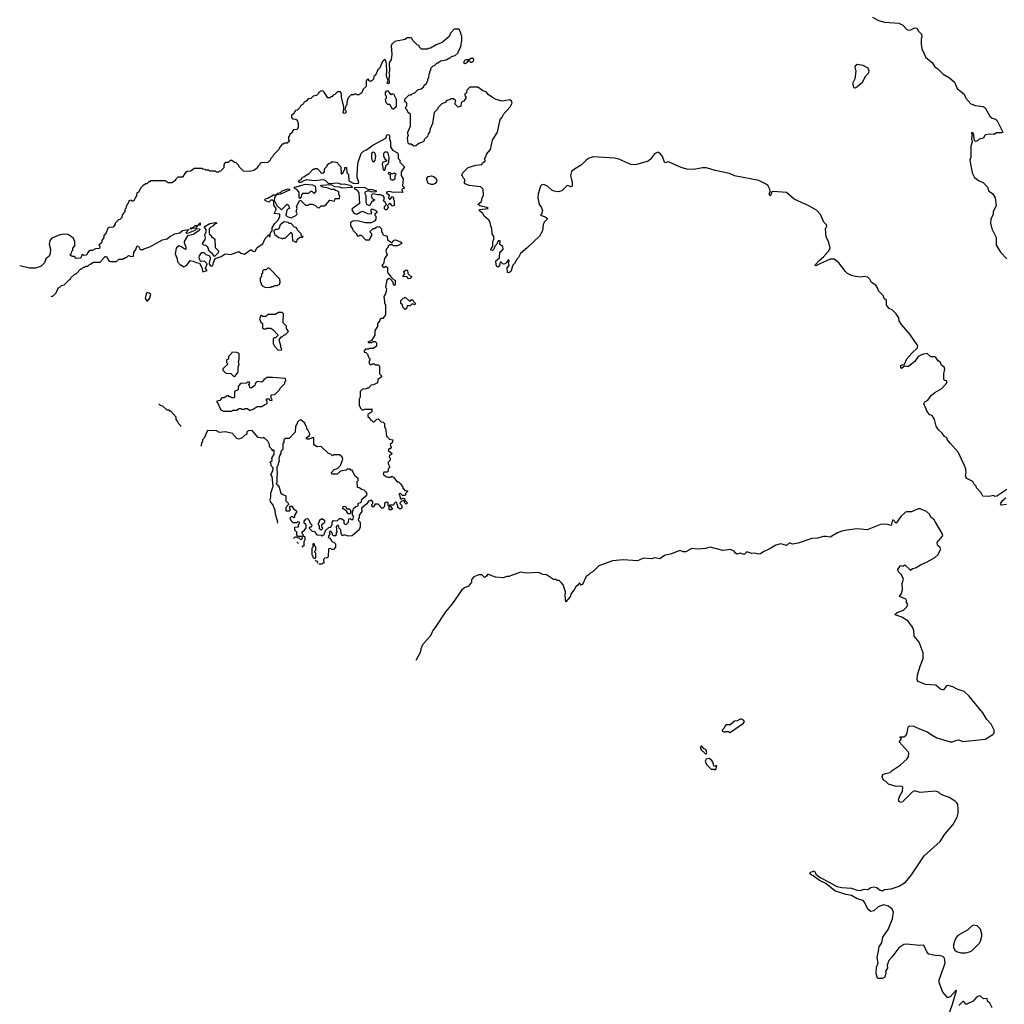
# Model space of a CAD drawing. Extents: x 1985742 to 2252716, y 78271 to 266492.
# Tile 78 of 250: x 1987742 to 1997913, y 183071 to 193246. Entities that reach past the tile are written whole.
import ezdxf

# ---------------------------------------------------------------- set-up
doc = ezdxf.new("R2010")
doc.units = 0

msp = doc.modelspace()

# ---------------------------------------------------------------- linework, layer by layer
at = {"layer": '0CON10XD'}
for points in [[(1996552, 193272), (1996615, 193237), (1996675, 193221), (1996825, 193212), (1996865, 193190), (1996905, 193146), (1996925, 193139), (1996948, 193142), (1996985, 193162), (1997009, 193159), (1997026, 193126), (1997059, 193095), (1997063, 193065), (1997056, 193045), (1997054, 192995), (1997061, 192945), (1997102, 192855), (1997168, 192805), (1997195, 192758), (1997225, 192737), (1997282, 192682), (1997348, 192645), (1997399, 192599), (1997428, 192535), (1997500, 192475), (1997516, 192436), (1997568, 192378), (1997615, 192361), (1997695, 192348), (1997716, 192335), (1997765, 192250), (1997789, 192229), (1997815, 192223), (1997835, 192207), (1997898, 192085), (1997885, 192078), (1997833, 192077), (1997809, 192061), (1997765, 192064), (1997720, 192055), (1997708, 192045), (1997698, 192022), (1997655, 192010), (1997636, 191994), (1997615, 191988), (1997607, 191997), (1997595, 192070), (1997585, 192080), (1997570, 192075), (1997580, 192065), (1997574, 192015), (1997583, 191985), (1997568, 191935), (1997566, 191825), (1997558, 191795), (1997582, 191665), (1997605, 191615), (1997655, 191580), (1997695, 191564), (1997739, 191515), (1997754, 191475), (1997791, 191451), (1997820, 191405), (1997829, 191321), (1997800, 191265), (1997800, 191235), (1997774, 191186), (1997772, 191145), (1997784, 191085), (1997831, 190995), (1997830, 190915), (1997874, 190844), (1997938, 190775)], [(1992635, 192436), (1992582, 192472), (1992565, 192497), (1992524, 192514), (1992475, 192550), (1992392, 192548), (1992362, 192518), (1992358, 192492), (1992340, 192475), (1992342, 192462), (1992350, 192455), (1992350, 192435), (1992328, 192402), (1992312, 192398), (1992302, 192388), (1992298, 192352), (1992272, 192342), (1992240, 192375), (1992240, 192395), (1992248, 192408), (1992225, 192430), (1992195, 192430), (1992188, 192422), (1992155, 192410), (1992138, 192392), (1992102, 192378), (1992060, 192335), (1992060, 192325), (1992023, 192287), (1992008, 192175), (1991983, 192117), (1991977, 192083), (1991963, 192067), (1991955, 192040), (1991922, 192008), (1991920, 191995), (1991910, 191985), (1991864, 191966), (1991835, 191942), (1991815, 191940), (1991785, 191960), (1991765, 191960), (1991755, 191970), (1991750, 192025), (1991760, 192055), (1991753, 192063), (1991752, 192085), (1991778, 192145), (1991780, 192265), (1991752, 192292), (1991748, 192308), (1991730, 192325), (1991730, 192345), (1991740, 192355), (1991740, 192385), (1991722, 192402), (1991720, 192425), (1991765, 192470), (1991785, 192470), (1991795, 192480), (1991825, 192490), (1991855, 192520), (1991888, 192532), (1991918, 192552), (1991922, 192568), (1991948, 192592), (1991952, 192608), (1991960, 192615), (1991960, 192635), (1991970, 192645), (1991972, 192688), (1991980, 192695), (1991980, 192715), (1991990, 192725), (1991990, 192745), (1992015, 192770), (1992028, 192772), (1992055, 192800), (1992065, 192800), (1992088, 192822), (1992147, 192833), (1992175, 192850), (1992185, 192850), (1992203, 192867), (1992240, 192875), (1992270, 192905), (1992270, 192915), (1992298, 192965), (1992310, 193035), (1992310, 193075), (1992300, 193095), (1992300, 193115), (1992292, 193122), (1992288, 193138), (1992275, 193150), (1992232, 193148), (1992192, 193108), (1992178, 193072), (1992105, 193010), (1992045, 192988), (1991987, 192953), (1991965, 192950), (1991955, 192940), (1991892, 192942), (1991872, 192962), (1991868, 192978), (1991852, 192982), (1991802, 193032), (1991798, 193048), (1991785, 193060), (1991745, 193060), (1991725, 193040), (1991618, 193022), (1991588, 192995), (1991580, 192975), (1991586, 192885), (1991578, 192835), (1991560, 192800), (1991564, 192715), (1991556, 192695), (1991562, 192665), (1991556, 192645), (1991558, 192592), (1991545, 192582), (1991538, 192595), (1991550, 192615), (1991532, 192662), (1991536, 192735), (1991527, 192815), (1991515, 192840), (1991490, 192815), (1991458, 192742), (1991442, 192728), (1991418, 192672), (1991402, 192658), (1991398, 192632), (1991375, 192610), (1991352, 192612), (1991345, 192630), (1991332, 192628), (1991320, 192615), (1991320, 192555), (1991292, 192528), (1991278, 192492), (1991245, 192470), (1991225, 192470), (1991215, 192480), (1991202, 192478), (1991195, 192470), (1991165, 192470), (1991135, 192440), (1991120, 192395), (1991120, 192365), (1991110, 192355), (1991105, 192330), (1991100, 192315), (1991110, 192305), (1991110, 192285), (1991095, 192278), (1991084, 192284), (1991092, 192325), (1991090, 192345), (1991068, 192445), (1991068, 192475), (1991055, 192500), (1991025, 192500), (1990998, 192472), (1990982, 192468), (1990965, 192450), (1990955, 192450), (1990945, 192440), (1990925, 192440), (1990888, 192498), (1990875, 192510), (1990852, 192508), (1990830, 192495), (1990830, 192485), (1990808, 192462), (1990773, 192457), (1990748, 192432), (1990722, 192428), (1990700, 192405), (1990680, 192395), (1990670, 192375), (1990645, 192360), (1990635, 192340), (1990608, 192312), (1990592, 192308), (1990580, 192295), (1990578, 192282), (1990550, 192255), (1990550, 192235), (1990562, 192222), (1990595, 192220), (1990608, 192208), (1990620, 192175), (1990620, 192135), (1990608, 192112), (1990572, 192108), (1990560, 192095), (1990558, 192082), (1990530, 192055), (1990528, 192042), (1990520, 192035), (1990520, 192005), (1990528, 191992), (1990505, 191970), (1990475, 191970), (1990465, 191960), (1990455, 191960), (1990422, 191918), (1990420, 191905), (1990365, 191850), (1990355, 191830), (1990332, 191808), (1990330, 191795), (1990305, 191770), (1990232, 191768), (1990222, 191758), (1990220, 191745), (1990200, 191725), (1990200, 191715), (1990162, 191688), (1990115, 191678), (1990055, 191680), (1990010, 191725), (1990005, 191740), (1989978, 191768), (1989962, 191772), (1989935, 191790), (1989915, 191790), (1989895, 191770), (1989865, 191770), (1989850, 191745), (1989850, 191715), (1989815, 191680), (1989802, 191678), (1989795, 191670), (1989775, 191670), (1989765, 191680), (1989705, 191680), (1989695, 191690), (1989665, 191690), (1989658, 191698), (1989635, 191700), (1989625, 191710), (1989545, 191710), (1989525, 191690), (1989505, 191680), (1989473, 191677), (1989454, 191666), (1989425, 191620), (1989375, 191620), (1989350, 191595), (1989350, 191585), (1989315, 191560), (1989275, 191560), (1989245, 191580), (1989095, 191580), (1989085, 191570), (1989075, 191570), (1989055, 191550), (1989045, 191550), (1989018, 191532), (1988990, 191505), (1988968, 191462), (1988952, 191458), (1988950, 191425), (1988918, 191372), (1988905, 191370), (1988895, 191380), (1988870, 191375), (1988870, 191365), (1988843, 191317), (1988840, 191295), (1988830, 191285), (1988830, 191265), (1988810, 191245), (1988810, 191235), (1988800, 191225), (1988798, 191202), (1988775, 191180), (1988762, 191178), (1988730, 191145), (1988728, 191132), (1988708, 191102), (1988665, 191100), (1988650, 191085), (1988637, 191043), (1988610, 191015), (1988610, 190995), (1988590, 190965), (1988588, 190942), (1988560, 190915), (1988570, 190905), (1988568, 190882), (1988525, 190880), (1988495, 190860), (1988465, 190860), (1988442, 190838), (1988438, 190822), (1988428, 190812), (1988405, 190810), (1988395, 190820), (1988382, 190808), (1988378, 190792), (1988368, 190782), (1988325, 190780), (1988308, 190798), (1988285, 190800), (1988260, 190815), (1988278, 190832), (1988280, 190855), (1988290, 190865), (1988290, 190885), (1988312, 190908), (1988312, 190955), (1988297, 190985), (1988275, 191007), (1988240, 191025), (1988205, 191031), (1988158, 191022), (1988075, 190987), (1988052, 190965), (1988047, 190925), (1988062, 190875), (1988058, 190825), (1988046, 190804), (1988012, 190775), (1987998, 190735), (1987965, 190700), (1987905, 190678), (1987845, 190678), (1987742, 190704)], [(1992345, 192794), (1992366, 192804), (1992375, 192820), (1992385, 192820), (1992398, 192808), (1992415, 192808), (1992432, 192825), (1992430, 192845), (1992404, 192846), (1992385, 192830), (1992355, 192831), (1992337, 192825), (1992328, 192805), (1992345, 192794)], [(1996375, 192543), (1996450, 192600), (1996482, 192665), (1996512, 192695), (1996518, 192715), (1996508, 192745), (1996455, 192773), (1996395, 192783), (1996373, 192767), (1996370, 192755), (1996380, 192715), (1996370, 192635), (1996348, 192595), (1996347, 192575), (1996355, 192544), (1996375, 192543)], [(1991605, 192320), (1991595, 192320), (1991565, 192370), (1991545, 192370), (1991528, 192388), (1991520, 192425), (1991530, 192435), (1991530, 192455), (1991520, 192465), (1991520, 192495), (1991535, 192510), (1991545, 192510), (1991575, 192470), (1991585, 192480), (1991605, 192480), (1991630, 192425), (1991630, 192345), (1991605, 192320)], [(1997939, 188391), (1997835, 188323), (1997815, 188320), (1997805, 188330), (1997755, 188320), (1997693, 188323), (1997676, 188356), (1997625, 188410), (1997622, 188425), (1997602, 188445), (1997588, 188475), (1997528, 188505), (1997520, 188515), (1997514, 188535), (1997520, 188565), (1997516, 188605), (1997500, 188645), (1997438, 188778), (1997357, 188865), (1997328, 188905), (1997320, 188925), (1997295, 188938), (1997272, 188975), (1997235, 189008), (1997209, 189045), (1997194, 189115), (1997167, 189155), (1997143, 189163), (1997119, 189189), (1997083, 189275), (1997092, 189298), (1997124, 189316), (1997161, 189365), (1997195, 189394), (1997268, 189435), (1997318, 189495), (1997320, 189515), (1997298, 189518), (1997288, 189528), (1997288, 189585), (1997298, 189635), (1997292, 189655), (1997266, 189676), (1997255, 189702), (1997230, 189720), (1997205, 189757), (1997195, 189762), (1997155, 189762), (1997115, 189797), (1997065, 189788), (1997025, 189766), (1996989, 189715), (1996925, 189664), (1996905, 189661), (1996883, 189667), (1996852, 189642), (1996845, 189650), (1996845, 189672), (1996865, 189682), (1996875, 189680), (1996883, 189687), (1996908, 189742), (1996959, 189801), (1997016, 189855), (1997019, 189875), (1996937, 189997), (1996851, 190095), (1996829, 190135), (1996824, 190165), (1996796, 190205), (1996755, 190247), (1996725, 190263), (1996696, 190295), (1996698, 190345), (1996671, 190365), (1996662, 190395), (1996615, 190445), (1996604, 190475), (1996585, 190503), (1996541, 190531), (1996524, 190565), (1996505, 190586), (1996465, 190593), (1996435, 190587), (1996375, 190591), (1996335, 190602), (1996294, 190624), (1996273, 190643), (1996205, 190732), (1996155, 190770), (1996115, 190771), (1996007, 190723), (1995965, 190702), (1995958, 190705), (1995964, 190715), (1996001, 190759), (1996045, 190796), (1996096, 190855), (1996113, 190885), (1996101, 190945), (1996072, 191002), (1996066, 191084), (1996079, 191111), (1996077, 191125), (1996050, 191155), (1996014, 191234), (1995975, 191278), (1995894, 191324), (1995742, 191392), (1995662, 191462), (1995525, 191472), (1995513, 191467), (1995495, 191422), (1995484, 191444), (1995493, 191475), (1995490, 191495), (1995475, 191528), (1995455, 191548), (1995376, 191586), (1995125, 191634), (1995075, 191656), (1994925, 191688), (1994872, 191705), (1994835, 191714), (1994795, 191714), (1994705, 191698), (1994635, 191701), (1994575, 191719), (1994445, 191777), (1994405, 191767), (1994380, 191840), (1994355, 191867), (1994335, 191877), (1994300, 191860), (1994260, 191805), (1994235, 191784), (1994105, 191746), (1994055, 191751), (1993930, 191805), (1993885, 191816), (1993665, 191828), (1993625, 191814), (1993595, 191796), (1993545, 191746), (1993464, 191696), (1993444, 191676), (1993433, 191635), (1993448, 191565), (1993448, 191522), (1993435, 191520), (1993405, 191533), (1993395, 191530), (1993341, 191479), (1993305, 191469), (1993264, 191474), (1993240, 191485), (1993196, 191526), (1993155, 191544), (1993135, 191539), (1993121, 191525), (1993098, 191445), (1993096, 191405), (1993108, 191335), (1993134, 191304), (1993144, 191275), (1993134, 191236), (1993122, 191225), (1993170, 191210), (1993190, 191195), (1993190, 191185), (1993160, 191155), (1993150, 191125), (1993142, 191065), (1993111, 191009), (1992985, 190888), (1992915, 190830), (1992895, 190790), (1992880, 190775), (1992853, 190727), (1992835, 190710), (1992815, 190644), (1992795, 190631), (1992782, 190635), (1992777, 190683), (1992797, 190705), (1992792, 190735), (1992800, 190755), (1992795, 190768), (1992780, 190755), (1992769, 190731), (1992757, 190723), (1992735, 190720), (1992715, 190740), (1992705, 190740), (1992700, 190705), (1992685, 190690), (1992670, 190695), (1992663, 190713), (1992660, 190755), (1992698, 190785), (1992702, 190845), (1992720, 190855), (1992737, 190875), (1992733, 190903), (1992703, 190923), (1992705, 190960), (1992685, 190960), (1992670, 190925), (1992650, 190905), (1992640, 190875), (1992625, 190860), (1992610, 190865), (1992612, 190878), (1992630, 190905), (1992630, 190955), (1992640, 190975), (1992640, 191005), (1992623, 191033), (1992620, 191085), (1992608, 191115), (1992602, 191152), (1992590, 191175), (1992540, 191215), (1992528, 191245), (1992490, 191275), (1992494, 191286), (1992580, 191295), (1992567, 191307), (1992494, 191324), (1992480, 191335), (1992482, 191345), (1992511, 191369), (1992518, 191405), (1992532, 191428), (1992530, 191495), (1992505, 191520), (1992385, 191532), (1992345, 191550), (1992332, 191565), (1992340, 191575), (1992340, 191595), (1992322, 191612), (1992320, 191625), (1992310, 191635), (1992315, 191660), (1992375, 191718), (1992455, 191742), (1992515, 191750), (1992524, 191766), (1992550, 191785), (1992548, 191815), (1992562, 191838), (1992563, 191857), (1992606, 191904), (1992628, 192002), (1992677, 192085), (1992707, 192215), (1992725, 192238), (1992742, 192275), (1992809, 192345), (1992828, 192385), (1992822, 192405), (1992805, 192417), (1992725, 192404), (1992665, 192420), (1992635, 192436)], [(1988066, 190381), (1988075, 190390), (1988085, 190390), (1988120, 190425), (1988142, 190478), (1988158, 190482), (1988175, 190500), (1988200, 190505), (1988252, 190558), (1988265, 190560), (1988272, 190578), (1988315, 190620), (1988325, 190620), (1988375, 190670), (1988385, 190670), (1988402, 190688), (1988415, 190690), (1988425, 190700), (1988445, 190700), (1988462, 190718), (1988478, 190722), (1988505, 190740), (1988575, 190740), (1988625, 190800), (1988638, 190798), (1988661, 190761), (1988675, 190752), (1988685, 190748), (1988742, 190748), (1988768, 190772), (1988808, 190772), (1988832, 190788), (1988845, 190790), (1988865, 190810), (1988895, 190800), (1988918, 190802), (1988920, 190845), (1988940, 190865), (1988955, 190910), (1988970, 190905), (1988985, 190870), (1989015, 190870), (1989025, 190880), (1989085, 190898), (1989218, 190972), (1989265, 190980), (1989293, 191007), (1989345, 191032), (1989397, 191043), (1989425, 191068), (1989488, 191078), (1989460, 191045), (1989465, 191040), (1989485, 191042), (1989555, 191072), (1989572, 191088), (1989600, 191085), (1989602, 191075), (1989593, 191065), (1989535, 191028), (1989477, 191013), (1989442, 190955), (1989440, 190945), (1989457, 190895), (1989458, 190872), (1989430, 190885), (1989415, 190900), (1989385, 190910), (1989360, 190885), (1989348, 190825), (1989368, 190775), (1989373, 190743), (1989405, 190710), (1989415, 190710), (1989437, 190693), (1989469, 190711), (1989503, 190757), (1989535, 190752), (1989566, 190736), (1989599, 190729), (1989622, 190685), (1989635, 190640), (1989680, 190655), (1989660, 190675), (1989680, 190725), (1989652, 190752), (1989615, 190748), (1989608, 190755), (1989597, 190785), (1989598, 190805), (1989612, 190825), (1989625, 190840), (1989645, 190840), (1989665, 190820), (1989695, 190810), (1989705, 190800), (1989712, 190775), (1989702, 190755), (1989700, 190725), (1989710, 190705), (1989725, 190698), (1989738, 190705), (1989743, 190737), (1989762, 190778), (1989825, 190800), (1989865, 190828), (1989925, 190819), (1990005, 190850), (1990025, 190832), (1990065, 190822), (1990125, 190867), (1990137, 190867), (1990155, 190852), (1990176, 190854), (1990197, 190893), (1990255, 190930), (1990279, 190985), (1990300, 191005), (1990305, 191020), (1990318, 191018), (1990320, 191005), (1990330, 191005), (1990328, 191035), (1990341, 191059), (1990350, 191065), (1990350, 191095), (1990373, 191135), (1990408, 191172), (1990430, 191210), (1990428, 191238), (1990370, 191245), (1990393, 191285), (1990393, 191295), (1990368, 191328), (1990368, 191368), (1990352, 191382), (1990335, 191382), (1990315, 191360), (1990283, 191373), (1990270, 191385), (1990280, 191395), (1990305, 191402), (1990364, 191436), (1990390, 191435), (1990374, 191406), (1990372, 191382), (1990398, 191325), (1990445, 191280), (1990505, 191340), (1990518, 191328), (1990530, 191295), (1990515, 191290), (1990503, 191277), (1990493, 191225), (1990504, 191214), (1990545, 191200), (1990595, 191222), (1990606, 191234), (1990608, 191245), (1990598, 191265), (1990608, 191295), (1990602, 191315), (1990635, 191380), (1990648, 191378), (1990695, 191330), (1990725, 191330), (1990735, 191340), (1990765, 191340), (1990797, 191327), (1990820, 191305), (1990835, 191302), (1990858, 191322), (1990886, 191324), (1990905, 191332), (1990945, 191380), (1990995, 191370), (1991002, 191398), (1991045, 191400), (1991048, 191425), (1991040, 191435), (1991040, 191465), (1991030, 191475), (1991005, 191480), (1990992, 191492), (1990962, 191492), (1990919, 191509), (1990874, 191514), (1990852, 191525), (1990860, 191535), (1990955, 191542), (1990994, 191524), (1991045, 191520), (1991067, 191507), (1991180, 191515), (1991165, 191528), (1991095, 191548), (1991064, 191544), (1991035, 191558), (1990935, 191550), (1990905, 191582), (1990885, 191592), (1990785, 191582), (1990709, 191591), (1990678, 191582), (1990645, 191564), (1990634, 191564), (1990620, 191575), (1990632, 191588), (1990650, 191595), (1990662, 191618), (1990678, 191622), (1990715, 191650), (1990725, 191650), (1990775, 191700), (1990788, 191702), (1990795, 191710), (1990815, 191710), (1990850, 191675), (1990852, 191662), (1990875, 191660), (1990890, 191675), (1990890, 191705), (1990918, 191732), (1990920, 191745), (1990940, 191765), (1990965, 191770), (1990975, 191780), (1991025, 191770), (1991030, 191755), (1991060, 191725), (1991062, 191652), (1991068, 191652), (1991088, 191672), (1991092, 191688), (1991100, 191695), (1991102, 191718), (1991118, 191718), (1991120, 191665), (1991140, 191645), (1991142, 191582), (1991188, 191558), (1991237, 191553), (1991246, 191565), (1991230, 191615), (1991232, 191715), (1991240, 191775), (1991268, 191862), (1991295, 191888), (1991325, 191901), (1991391, 191949), (1991525, 192021), (1991536, 192055), (1991555, 192061), (1991564, 192045), (1991564, 192015), (1991574, 191984), (1991571, 191931), (1991595, 191898), (1991645, 191870), (1991652, 191855), (1991653, 191813), (1991670, 191795), (1991670, 191775), (1991717, 191727), (1991682, 191675), (1991682, 191635), (1991702, 191602), (1991698, 191528), (1991720, 191505), (1991692, 191498), (1991690, 191485), (1991700, 191465), (1991695, 191462), (1991625, 191464), (1991605, 191459), (1991555, 191472), (1991530, 191465), (1991530, 191455), (1991558, 191435), (1991553, 191405), (1991562, 191392), (1991568, 191392), (1991595, 191420), (1991607, 191407), (1991600, 191395), (1991610, 191375), (1991610, 191325), (1991585, 191320), (1991578, 191338), (1991562, 191348), (1991540, 191325), (1991548, 191305), (1991535, 191280), (1991522, 191282), (1991512, 191292), (1991512, 191315), (1991530, 191335), (1991519, 191359), (1991502, 191375), (1991509, 191405), (1991496, 191426), (1991468, 191438), (1991437, 191437), (1991395, 191448), (1991380, 191440), (1991373, 191425), (1991385, 191400), (1991410, 191385), (1991395, 191370), (1991385, 191370), (1991355, 191322), (1991328, 191338), (1991322, 191365), (1991322, 191425), (1991308, 191455), (1991314, 191466), (1991335, 191478), (1991357, 191477), (1991375, 191468), (1991425, 191470), (1991430, 191475), (1991388, 191488), (1991343, 191493), (1991303, 191513), (1991200, 191510), (1991198, 191505), (1991232, 191482), (1991247, 191457), (1991254, 191346), (1991175, 191290), (1991173, 191283), (1991192, 191255), (1991204, 191244), (1991225, 191238), (1991265, 191262), (1991285, 191268), (1991335, 191242), (1991375, 191240), (1991380, 191255), (1991373, 191263), (1991372, 191285), (1991385, 191292), (1991420, 191275), (1991430, 191265), (1991430, 191255), (1991410, 191235), (1991410, 191225), (1991420, 191215), (1991422, 191185), (1991407, 191163), (1991372, 191148), (1991315, 191147), (1991245, 191163), (1991192, 191168), (1991162, 191155), (1991158, 191145), (1991160, 191115), (1991180, 191085), (1991182, 191072), (1991220, 191035), (1991220, 191025), (1991235, 191010), (1991248, 191012), (1991255, 191020), (1991268, 191018), (1991315, 190970), (1991358, 190972), (1991362, 190988), (1991380, 191015), (1991380, 191035), (1991362, 191052), (1991362, 191058), (1991395, 191090), (1991405, 191090), (1991433, 191107), (1991455, 191110), (1991480, 191085), (1991480, 191055), (1991490, 191045), (1991490, 191035), (1991505, 191020), (1991538, 191008), (1991542, 190972), (1991572, 190952), (1991585, 190940), (1991612, 190968), (1991625, 190970), (1991675, 190950), (1991690, 190935), (1991645, 190908), (1991605, 190910), (1991595, 190920), (1991565, 190920), (1991550, 190905), (1991550, 190895), (1991533, 190877), (1991523, 190853), (1991538, 190815), (1991512, 190778), (1991500, 190725), (1991482, 190705), (1991498, 190688), (1991512, 190688), (1991525, 190700), (1991540, 190685), (1991540, 190645), (1991547, 190625), (1991582, 190582), (1991605, 190560), (1991620, 190555), (1991620, 190505), (1991615, 190500), (1991602, 190512), (1991597, 190537), (1991570, 190570), (1991555, 190573), (1991534, 190556), (1991520, 190485), (1991530, 190465), (1991528, 190445), (1991520, 190415), (1991503, 190385), (1991512, 190335), (1991510, 190315), (1991520, 190305), (1991520, 190195), (1991495, 190160), (1991475, 190160), (1991462, 190148), (1991458, 190132), (1991440, 190105), (1991440, 190075), (1991412, 190035), (1991410, 189985), (1991378, 189932), (1991340, 189915), (1991345, 189910), (1991375, 189910), (1991395, 189920), (1991415, 189920), (1991427, 189907), (1991427, 189873), (1991395, 189850), (1991355, 189850), (1991345, 189840), (1991315, 189840), (1991300, 189825), (1991302, 189812), (1991318, 189808), (1991335, 189790), (1991345, 189760), (1991360, 189745), (1991360, 189725), (1991350, 189715), (1991355, 189690), (1991365, 189680), (1991378, 189682), (1991385, 189690), (1991405, 189690), (1991415, 189680), (1991445, 189680), (1991460, 189665), (1991460, 189585), (1991480, 189565), (1991480, 189555), (1991443, 189527), (1991440, 189495), (1991397, 189473), (1991372, 189468), (1991345, 189440), (1991335, 189440), (1991325, 189430), (1991283, 189427), (1991260, 189405), (1991260, 189345), (1991250, 189325), (1991250, 189255), (1991260, 189245), (1991260, 189235), (1991285, 189210), (1991309, 189221), (1991368, 189222)], [(1991395, 191778), (1991405, 191782), (1991413, 191795), (1991420, 191835), (1991411, 191871), (1991395, 191876), (1991378, 191865), (1991376, 191815), (1991385, 191788), (1991395, 191778)], [(1991515, 191690), (1991528, 191742), (1991548, 191755), (1991556, 191775), (1991560, 191825), (1991548, 191868), (1991537, 191877), (1991513, 191877), (1991501, 191865), (1991501, 191841), (1991515, 191810), (1991530, 191795), (1991530, 191785), (1991495, 191773), (1991486, 191754), (1991498, 191698), (1991505, 191690), (1991515, 191690)], [(1991605, 191590), (1991620, 191605), (1991620, 191635), (1991630, 191645), (1991615, 191660), (1991585, 191650), (1991570, 191665), (1991552, 191668), (1991550, 191655), (1991570, 191645), (1991570, 191605), (1991583, 191593), (1991605, 191590)], [(1992015, 191543), (1991995, 191543), (1991962, 191555), (1991948, 191595), (1991948, 191605), (1991962, 191625), (1991995, 191631), (1992025, 191621), (1992046, 191605), (1992053, 191585), (1992048, 191572), (1992035, 191552), (1992015, 191543)], [(1990405, 191438), (1990398, 191445), (1990405, 191452), (1990435, 191460), (1990455, 191479), (1990515, 191497), (1990530, 191495), (1990530, 191485), (1990435, 191442), (1990405, 191438)], [(1990635, 191400), (1990630, 191405), (1990630, 191465), (1990605, 191492), (1990578, 191505), (1990584, 191516), (1990695, 191546), (1990768, 191538), (1990796, 191526), (1990800, 191475), (1990785, 191450), (1990765, 191470), (1990745, 191470), (1990725, 191450), (1990665, 191450), (1990652, 191438), (1990650, 191415), (1990635, 191400)], [(1989515, 191080), (1989500, 191085), (1989510, 191095), (1989538, 191102), (1989555, 191118), (1989580, 191120), (1989608, 191148), (1989605, 191122), (1989580, 191120), (1989558, 191092), (1989525, 191090), (1989515, 191080)], [(1989755, 190800), (1989735, 190828), (1989698, 190855), (1989686, 190896), (1989671, 190911), (1989639, 190919), (1989629, 190935), (1989658, 190975), (1989662, 190995), (1989653, 191023), (1989670, 191055), (1989667, 191077), (1989648, 191105), (1989705, 191141), (1989765, 191152), (1989780, 191145), (1989751, 191129), (1989742, 191115), (1989715, 191102), (1989700, 191085), (1989700, 191035), (1989720, 191015), (1989725, 191000), (1989735, 191000), (1989758, 190978), (1989763, 190893), (1989800, 190855), (1989785, 190830), (1989755, 190800)], [(1990605, 190950), (1990610, 190975), (1990635, 191000), (1990665, 191000), (1990670, 191005), (1990652, 191012), (1990650, 191035), (1990612, 191072), (1990610, 191085), (1990598, 191098), (1990582, 191102), (1990545, 191140), (1990525, 191140), (1990515, 191150), (1990475, 191158), (1990434, 191126), (1990420, 191085), (1990403, 191077), (1990383, 191077), (1990368, 191065), (1990370, 191040), (1990378, 191028), (1990420, 190995), (1990445, 190990), (1990455, 190980), (1990465, 190990), (1990485, 190990), (1990545, 191050), (1990558, 191025), (1990562, 190962), (1990578, 190958), (1990585, 190950), (1990605, 190950)], [(1990335, 190480), (1990345, 190490), (1990365, 190490), (1990375, 190500), (1990405, 190500), (1990412, 190508), (1990425, 190510), (1990432, 190535), (1990430, 190565), (1990318, 190678), (1990305, 190680), (1990288, 190662), (1990265, 190660), (1990252, 190648), (1990250, 190625), (1990240, 190615), (1990240, 190595), (1990228, 190572), (1990228, 190548), (1990240, 190505), (1990253, 190493), (1990275, 190482), (1990335, 190480)], [(1991755, 190570), (1991742, 190592), (1991705, 190590), (1991702, 190595), (1991720, 190625), (1991710, 190635), (1991710, 190645), (1991735, 190660), (1991748, 190658), (1991752, 190622), (1991775, 190600), (1991790, 190595), (1991790, 190585), (1991775, 190572), (1991755, 190570)], [(1989055, 190340), (1989065, 190341), (1989083, 190365), (1989098, 190405), (1989081, 190421), (1989055, 190427), (1989047, 190415), (1989037, 190365), (1989055, 190340)], [(1991725, 190250), (1991700, 190275), (1991698, 190298), (1991680, 190315), (1991680, 190345), (1991705, 190370), (1991718, 190372), (1991725, 190380), (1991765, 190340), (1991778, 190342), (1991785, 190350), (1991805, 190350), (1991812, 190332), (1991830, 190315), (1991825, 190300), (1991795, 190310), (1991775, 190290), (1991745, 190290), (1991738, 190262), (1991725, 190250)], [(1990445, 189830), (1990450, 189845), (1990440, 189855), (1990440, 189875), (1990423, 189937), (1990442, 189968), (1990455, 189970), (1990475, 189990), (1990485, 189990), (1990520, 190025), (1990500, 190055), (1990498, 190078), (1990464, 190114), (1990468, 190208), (1990455, 190220), (1990415, 190220), (1990382, 190198), (1990305, 190200), (1990285, 190180), (1990255, 190180), (1990245, 190190), (1990232, 190188), (1990220, 190155), (1990232, 190122), (1990250, 190105), (1990252, 190062), (1990265, 190050), (1990285, 190050), (1990295, 190058), (1990337, 190057), (1990356, 190046), (1990408, 189988), (1990408, 189982), (1990385, 189960), (1990372, 189958), (1990362, 189948), (1990360, 189895), (1990368, 189888), (1990370, 189875), (1990410, 189835), (1990445, 189830)], [(1989965, 189560), (1989998, 189605), (1989998, 189655), (1990008, 189685), (1990002, 189715), (1990010, 189735), (1990010, 189795), (1989985, 189808), (1989935, 189810), (1989930, 189795), (1989900, 189765), (1989898, 189742), (1989880, 189725), (1989880, 189705), (1989890, 189695), (1989888, 189682), (1989842, 189638), (1989840, 189625), (1989872, 189592), (1989925, 189590), (1989952, 189562), (1989965, 189560)], [(1989935, 189200), (1989945, 189210), (1989985, 189210), (1990005, 189230), (1990025, 189230), (1990035, 189220), (1990065, 189220), (1990073, 189227), (1990095, 189230), (1990115, 189210), (1990125, 189210), (1990155, 189220), (1990195, 189250), (1990245, 189250), (1990275, 189270), (1990288, 189272), (1990300, 189285), (1990300, 189305), (1990290, 189315), (1990292, 189328), (1990318, 189328), (1990325, 189310), (1990350, 189315), (1990348, 189328), (1990340, 189335), (1990340, 189365), (1990345, 189370), (1990378, 189372), (1990430, 189425), (1990432, 189438), (1990480, 189485), (1990480, 189505), (1990490, 189515), (1990488, 189538), (1990355, 189550), (1990293, 189547), (1990275, 189530), (1990265, 189530), (1990260, 189515), (1990247, 189503), (1990235, 189500), (1990205, 189508), (1990185, 189500), (1990173, 189487), (1990170, 189465), (1990135, 189440), (1990120, 189445), (1990117, 189467), (1990110, 189475), (1990112, 189488), (1990120, 189495), (1990115, 189500), (1990095, 189500), (1990085, 189490), (1990022, 189488), (1990000, 189455), (1989998, 189422), (1989960, 189405), (1989960, 189345), (1989955, 189340), (1989935, 189340), (1989925, 189350), (1989905, 189350), (1989898, 189358), (1989885, 189360), (1989855, 189340), (1989832, 189338), (1989808, 189312), (1989780, 189305), (1989780, 189295), (1989788, 189288), (1989790, 189275), (1989800, 189265), (1989800, 189255), (1989825, 189210), (1989838, 189208), (1989845, 189200), (1989935, 189200)], [(1989408, 189042), (1989408, 189048), (1989382, 189072), (1989378, 189088), (1989360, 189115), (1989358, 189138), (1989305, 189200), (1989292, 189202), (1989285, 189210), (1989265, 189210), (1989225, 189250), (1989192, 189262), (1989185, 189270), (1989180, 189270)], [(1991368, 189222), (1991380, 189225), (1991380, 189195), (1991340, 189165), (1991340, 189145), (1991358, 189128), (1991362, 189112), (1991378, 189108), (1991395, 189090), (1991405, 189090), (1991432, 189118), (1991445, 189120), (1991475, 189090), (1991498, 189088), (1991510, 189075), (1991510, 189035), (1991520, 189025), (1991533, 188943), (1991561, 188911), (1991598, 188905), (1991590, 188875), (1991570, 188855), (1991580, 188825), (1991568, 188812), (1991555, 188810), (1991550, 188795), (1991590, 188765), (1991575, 188750), (1991563, 188747), (1991560, 188725), (1991570, 188715), (1991570, 188695), (1991550, 188675), (1991550, 188655), (1991567, 188623), (1991550, 188605), (1991548, 188582), (1991538, 188572), (1991505, 188570), (1991498, 188548), (1991524, 188524), (1991545, 188518), (1991572, 188518), (1991585, 188530), (1991592, 188522), (1991605, 188520), (1991642, 188472), (1991655, 188470), (1991675, 188450), (1991700, 188415), (1991700, 188405), (1991722, 188382), (1991748, 188378), (1991748, 188372), (1991730, 188355), (1991725, 188330), (1991695, 188330), (1991675, 188350), (1991660, 188345), (1991670, 188325), (1991672, 188302), (1991685, 188290), (1991695, 188300), (1991718, 188298), (1991722, 188282), (1991750, 188255), (1991735, 188240), (1991722, 188252), (1991718, 188268), (1991708, 188278), (1991682, 188268), (1991672, 188258), (1991670, 188245), (1991690, 188225), (1991690, 188205), (1991678, 188192), (1991665, 188190), (1991650, 188205), (1991650, 188225), (1991640, 188235), (1991638, 188258), (1991625, 188260), (1991610, 188245), (1991605, 188230), (1991562, 188228), (1991560, 188220), (1991568, 188218), (1991590, 188195), (1991585, 188180), (1991565, 188180), (1991560, 188185), (1991560, 188220), (1991550, 188225), (1991550, 188255), (1991545, 188260), (1991523, 188257), (1991510, 188245), (1991510, 188215), (1991495, 188200), (1991475, 188200), (1991470, 188215), (1991445, 188240), (1991415, 188240), (1991395, 188210), (1991382, 188212), (1991380, 188235), (1991390, 188245), (1991390, 188265), (1991375, 188280), (1991345, 188270), (1991328, 188242), (1991273, 188197), (1991277, 188163), (1991250, 188125), (1991250, 188095), (1991240, 188085), (1991242, 188072), (1991260, 188055), (1991260, 188005), (1991250, 187975), (1991175, 187913), (1991135, 187910), (1991095, 187922), (1991073, 187913), (1991062, 187935), (1991060, 187975), (1991042, 187992), (1991035, 188020), (1991022, 188018), (1991010, 188005), (1991020, 187955), (1991010, 187945), (1991008, 187912), (1990982, 187912), (1990968, 187948), (1990955, 187960), (1990942, 187958), (1990940, 187945), (1990950, 187935), (1990932, 187908), (1990930, 187895), (1990945, 187890), (1990962, 187862), (1990972, 187852), (1990988, 187848), (1991005, 187830), (1991006, 187794), (1990985, 187770), (1990965, 187770), (1990955, 187780), (1990932, 187778), (1990928, 187695), (1990920, 187685), (1990895, 187680), (1990882, 187668), (1990885, 187630), (1990875, 187630), (1990865, 187620), (1990833, 187620)], [(1990659, 187794), (1990672, 187808), (1990680, 187810), (1990680, 187855), (1990690, 187875), (1990690, 187895), (1990672, 187912), (1990670, 187925), (1990660, 187935), (1990660, 187955), (1990685, 187970), (1990700, 187995), (1990700, 188025), (1990682, 188042), (1990680, 188065), (1990702, 188088), (1990715, 188090), (1990728, 188078), (1990742, 188042), (1990760, 188025), (1990758, 188012), (1990748, 188002), (1990732, 187998), (1990732, 187992), (1990762, 187962), (1990788, 187958), (1990812, 187922), (1990855, 187920), (1990865, 187910), (1990872, 187918), (1990888, 187922), (1990890, 187945), (1990898, 187952), (1990902, 187968), (1990935, 188000), (1990958, 188002), (1990962, 188018), (1990970, 188025), (1990970, 188055), (1990985, 188070), (1991022, 188068), (1991045, 188092), (1991062, 188092), (1991090, 188075), (1991092, 188042), (1991102, 188032), (1991115, 188030), (1991140, 188055), (1991142, 188088), (1991155, 188090), (1991165, 188080), (1991188, 188082), (1991190, 188115), (1991180, 188125), (1991180, 188165), (1991187, 188173), (1991190, 188195), (1991213, 188217), (1991238, 188222), (1991240, 188245), (1991268, 188262), (1991280, 188295), (1991328, 188332), (1991330, 188345), (1991320, 188365), (1991300, 188385), (1991275, 188390), (1991248, 188408), (1991232, 188412), (1991230, 188475), (1991240, 188485), (1991240, 188505), (1991203, 188533), (1991175, 188590), (1991162, 188592), (1991155, 188600), (1991125, 188600), (1991115, 188590), (1991055, 188580), (1991022, 188548), (1990975, 188550), (1990962, 188562), (1990962, 188568), (1990992, 188598), (1991025, 188610), (1991055, 188640), (1991080, 188705), (1991075, 188730), (1991045, 188750), (1990985, 188750), (1990975, 188740), (1990958, 188758), (1990932, 188762), (1990861, 188831), (1990845, 188837), (1990815, 188833), (1990782, 188852), (1990780, 188925), (1990775, 188930), (1990733, 188913), (1990713, 188913), (1990700, 188925), (1990735, 188950), (1990738, 188965), (1990718, 189008), (1990710, 189015), (1990710, 189035), (1990702, 189042), (1990688, 189078), (1990645, 189110), (1990630, 189105), (1990612, 189088), (1990610, 189075), (1990590, 189045), (1990588, 188985), (1990578, 188972), (1990525, 188920), (1990485, 188920), (1990470, 188905), (1990470, 188875), (1990460, 188865), (1990460, 188805), (1990440, 188785), (1990440, 188765), (1990428, 188745), (1990420, 188715), (1990422, 188688), (1990407, 188633), (1990400, 188625), (1990403, 188545), (1990397, 188525), (1990398, 188465), (1990390, 188445), (1990405, 188438), (1990422, 188415), (1990440, 188355), (1990452, 188342), (1990490, 188325), (1990490, 188275), (1990515, 188250), (1990520, 188235), (1990490, 188205), (1990490, 188175), (1990495, 188170), (1990528, 188172), (1990540, 188185), (1990533, 188193), (1990532, 188218), (1990555, 188220), (1990572, 188192), (1990602, 188172), (1990602, 188158), (1990580, 188125), (1990580, 188105), (1990575, 188100), (1990565, 188110), (1990545, 188110), (1990532, 188095), (1990542, 188072), (1990565, 188050), (1990605, 188050), (1990615, 188060), (1990628, 188058), (1990630, 188035), (1990620, 188025), (1990618, 188002), (1990582, 187998), (1990580, 187975), (1990600, 187955), (1990602, 187922), (1990615, 187910), (1990658, 187908), (1990660, 187885), (1990645, 187870), (1990628, 187888), (1990612, 187892), (1990605, 187900), (1990585, 187900), (1990569, 187884)], [(1990407, 188045), (1990408, 188055), (1990383, 188135), (1990382, 188175), (1990357, 188237), (1990334, 188264), (1990328, 188285), (1990338, 188315), (1990338, 188352), (1990362, 188425), (1990350, 188525), (1990338, 188545), (1990357, 188583), (1990360, 188615), (1990340, 188635), (1990340, 188655), (1990332, 188662), (1990330, 188675), (1990350, 188690), (1990348, 188715), (1990372, 188755), (1990370, 188795), (1990365, 188800), (1990355, 188790), (1990350, 188795), (1990350, 188805), (1990323, 188833), (1990322, 188855), (1990305, 188890), (1990265, 188930), (1990255, 188922), (1990205, 188928), (1990145, 189002), (1990103, 188997), (1990090, 188985), (1990088, 188962), (1990065, 188950), (1990040, 188925), (1990005, 188912), (1989985, 188920), (1989950, 188955), (1989945, 188970), (1989865, 188988), (1989805, 188980), (1989775, 188998), (1989688, 189002), (1989680, 188995), (1989647, 188923), (1989630, 188905), (1989630, 188885), (1989620, 188875), (1989618, 188842), (1989612, 188839)], [(1997936, 188236), (1997885, 188230), (1997873, 188243), (1997895, 188276), (1997930, 188305)], [(1991155, 188140), (1991135, 188140), (1991118, 188168), (1991080, 188195), (1991082, 188218), (1991107, 188217), (1991122, 188192), (1991145, 188190), (1991158, 188178), (1991160, 188145), (1991155, 188140)], [(1997229, 187809), (1997222, 187815), (1997220, 187845), (1997273, 187905), (1997277, 187915), (1997270, 187935), (1997203, 188055), (1997188, 188078), (1997153, 188105), (1997142, 188135), (1997110, 188165), (1997045, 188193), (1997025, 188192), (1996955, 188162), (1996905, 188162), (1996894, 188156), (1996845, 188112), (1996795, 188042), (1996770, 188075), (1996758, 188075), (1996745, 188018), (1996695, 188033), (1996635, 188030), (1996495, 187973), (1996395, 187984), (1996285, 187972), (1996235, 187962), (1996190, 187945), (1996113, 187897), (1996073, 187907), (1996045, 187907), (1995985, 187887), (1995924, 187886), (1995785, 187837), (1995725, 187828), (1995695, 187840), (1995665, 187811), (1995605, 187830), (1995552, 187815), (1995485, 187773), (1995429, 187751), (1995395, 187728), (1995375, 187723), (1995333, 187733), (1995305, 187731), (1995255, 187747), (1995225, 187721), (1995185, 187732), (1995155, 187722), (1995135, 187733), (1995124, 187754), (1995085, 187770), (1995005, 187761), (1994875, 187797), (1994825, 187783), (1994745, 187773), (1994685, 187782), (1994625, 187748), (1994595, 187748), (1994565, 187760), (1994535, 187752), (1994474, 187726), (1994402, 187708), (1994355, 187674), (1994305, 187686), (1994265, 187676), (1994185, 187680), (1994125, 187654), (1993975, 187663), (1993865, 187653), (1993725, 187602), (1993666, 187544), (1993641, 187529), (1993626, 187514), (1993595, 187493), (1993555, 187411), (1993544, 187404), (1993525, 187428), (1993508, 187402), (1993486, 187385), (1993471, 187355), (1993439, 187315), (1993428, 187282), (1993385, 187230), (1993378, 187295), (1993380, 187335), (1993357, 187407), (1993338, 187428), (1993315, 187450), (1993295, 187450), (1993285, 187460), (1993255, 187460), (1993185, 187508), (1993145, 187512), (1993105, 187532), (1992975, 187528), (1992915, 187537), (1992795, 187493), (1992775, 187493), (1992735, 187480), (1992657, 187487), (1992585, 187512), (1992575, 187512), (1992566, 187494), (1992545, 187481), (1992515, 187508), (1992485, 187508), (1992435, 187488), (1992412, 187465), (1992408, 187455), (1992410, 187435), (1992378, 187392), (1992338, 187375), (1992310, 187355), (1992211, 187209), (1992142, 187128), (1992034, 186966), (1992011, 186935), (1991985, 186878), (1991903, 186785), (1991886, 186745), (1991881, 186715), (1991833, 186623)], [(1990855, 187970), (1990840, 187985), (1990840, 188015), (1990830, 188025), (1990830, 188045), (1990838, 188052), (1990840, 188075), (1990865, 188092), (1990890, 188075), (1990892, 188055), (1990886, 188044), (1990860, 188025), (1990860, 188005), (1990868, 187998), (1990870, 187985), (1990855, 187970)], [(1990605, 187848), (1990608, 187848), (1990620, 187835), (1990619, 187834)], [(1990795, 187680), (1990800, 187685), (1990800, 187735), (1990792, 187742), (1990790, 187755), (1990800, 187765), (1990800, 187795), (1990790, 187805), (1990785, 187830), (1990775, 187830), (1990770, 187825), (1990770, 187795), (1990760, 187785), (1990760, 187715), (1990768, 187708), (1990772, 187692), (1990782, 187682), (1990795, 187680)], [(1997352, 182995), (1997378, 183072), (1997420, 183215), (1997415, 183218), (1997355, 183147), (1997335, 183140), (1997325, 183143), (1997280, 183195), (1997239, 183295), (1997241, 183325), (1997302, 183495), (1997297, 183547), (1997280, 183565), (1997237, 183577), (1997215, 183573), (1997135, 183588), (1997112, 183612), (1997082, 183682), (1997035, 183679), (1996905, 183692), (1996875, 183688), (1996824, 183655), (1996752, 183558), (1996721, 183525), (1996703, 183475), (1996706, 183444), (1996687, 183415), (1996690, 183395), (1996679, 183351), (1996655, 183339), (1996615, 183337), (1996605, 183340), (1996588, 183385), (1996594, 183456), (1996610, 183495), (1996600, 183555), (1996614, 183625), (1996622, 183665), (1996648, 183705), (1996660, 183765), (1996714, 183845), (1996757, 183955), (1996770, 184025), (1996754, 184055), (1996716, 184086), (1996665, 184098), (1996611, 184079), (1996565, 184038), (1996535, 184031), (1996503, 184055), (1996468, 184128), (1996454, 184144), (1996395, 184161), (1996335, 184196), (1996277, 184207), (1996163, 184243), (1996069, 184319), (1996005, 184349), (1995940, 184400), (1995908, 184415), (1995907, 184425), (1995915, 184438), (1995949, 184449), (1995971, 184411), (1996012, 184382), (1996105, 184334), (1996185, 184288), (1996235, 184277), (1996335, 184270), (1996395, 184251), (1996425, 184249), (1996465, 184260), (1996505, 184257), (1996535, 184280), (1996565, 184286), (1996595, 184279), (1996625, 184253), (1996655, 184243), (1996675, 184257), (1996745, 184263), (1996829, 184291), (1996892, 184335), (1996955, 184408), (1997086, 184604), (1997250, 184755), (1997300, 184830), (1997383, 184925), (1997428, 185005), (1997437, 185045), (1997437, 185095), (1997432, 185135), (1997422, 185155), (1997405, 185172), (1997345, 185208), (1997278, 185232), (1997252, 185245), (1997235, 185262), (1997203, 185273), (1997045, 185261), (1996986, 185276), (1996962, 185265), (1996861, 185165), (1996845, 185157), (1996828, 185165), (1996821, 185185), (1996834, 185225), (1996862, 185275), (1996864, 185315), (1996845, 185324), (1996797, 185323), (1996717, 185347), (1996690, 185375), (1996667, 185387), (1996650, 185425), (1996658, 185445), (1996685, 185458), (1996734, 185466), (1996755, 185487), (1996839, 185541), (1996905, 185605), (1996922, 185628), (1996927, 185665), (1996920, 185680), (1996826, 185785), (1996850, 185815), (1996834, 185836), (1996875, 185836), (1996898, 185852), (1996911, 185875), (1996920, 185935), (1996935, 185948), (1996975, 185947), (1997055, 185910), (1997118, 185888), (1997175, 185848), (1997216, 185826), (1997355, 185783), (1997376, 185784), (1997425, 185802), (1997445, 185803), (1997485, 185787), (1997715, 185812), (1997795, 185860), (1997807, 185873), (1997810, 185905), (1997776, 185966), (1997734, 186014), (1997693, 186085), (1997551, 186255), (1997498, 186305), (1997425, 186327), (1997382, 186352), (1997335, 186366), (1997315, 186364), (1997285, 186322), (1997271, 186321), (1997255, 186327), (1997205, 186370), (1997100, 186375), (1997025, 186407), (1997014, 186424), (1997016, 186475), (1997045, 186565), (1997074, 186645), (1997075, 186705), (1997035, 186815), (1996981, 186875), (1996979, 186935), (1996965, 186970), (1996920, 187030), (1996855, 187071), (1996787, 187095), (1996789, 187105), (1996805, 187120), (1996872, 187145), (1996905, 187180), (1996918, 187205), (1996903, 187223), (1996903, 187245), (1996895, 187259), (1996830, 187285), (1996852, 187318), (1996861, 187355), (1996859, 187421), (1996873, 187465), (1996851, 187511), (1996819, 187539), (1996812, 187565), (1996840, 187605), (1996865, 187600), (1996885, 187612), (1996945, 187557), (1996966, 187574), (1996995, 187582), (1997046, 187614), (1997115, 187643), (1997195, 187689), (1997227, 187715), (1997256, 187774), (1997248, 187795), (1997229, 187809)], [(1990822, 187631), (1990818, 187648), (1990805, 187650), (1990795, 187660), (1990793, 187660)], [(1995075, 185880), (1995085, 185882), (1995218, 185975), (1995228, 185995), (1995219, 186009), (1995199, 186019), (1995185, 186018), (1995155, 186002), (1995125, 185998), (1995082, 185958), (1995045, 185958), (1995031, 185949), (1995020, 185925), (1994998, 185905), (1995002, 185895), (1995025, 185882), (1995035, 185890), (1995065, 185890), (1995075, 185880)], [(1994835, 185660), (1994840, 185675), (1994830, 185705), (1994812, 185712), (1994788, 185738), (1994782, 185738), (1994770, 185725), (1994780, 185715), (1994780, 185705), (1994825, 185660), (1994835, 185660)], [(1994925, 185490), (1994938, 185505), (1994945, 185540), (1994915, 185530), (1994903, 185575), (1994892, 185592), (1994865, 185612), (1994834, 185606), (1994823, 185585), (1994838, 185548), (1994885, 185502), (1994915, 185500), (1994925, 185490)], [(1997515, 183602), (1997555, 183612), (1997583, 183627), (1997656, 183704), (1997668, 183725), (1997682, 183775), (1997682, 183795), (1997667, 183847), (1997632, 183882), (1997595, 183888), (1997570, 183875), (1997535, 183842), (1997435, 183782), (1997418, 183765), (1997402, 183735), (1997388, 183685), (1997390, 183655), (1997400, 183645), (1997400, 183635), (1997418, 183618), (1997465, 183602), (1997515, 183602)], [(1997788, 183035), (1997763, 183083), (1997740, 183105), (1997735, 183130), (1997698, 183128), (1997668, 183155), (1997655, 183158), (1997627, 183145), (1997592, 183105), (1997525, 183072), (1997515, 183072), (1997495, 183100), (1997485, 183100), (1997445, 183060)]]:
    msp.add_lwpolyline(points, dxfattribs=at)

doc.saveas('drawing.dxf')
